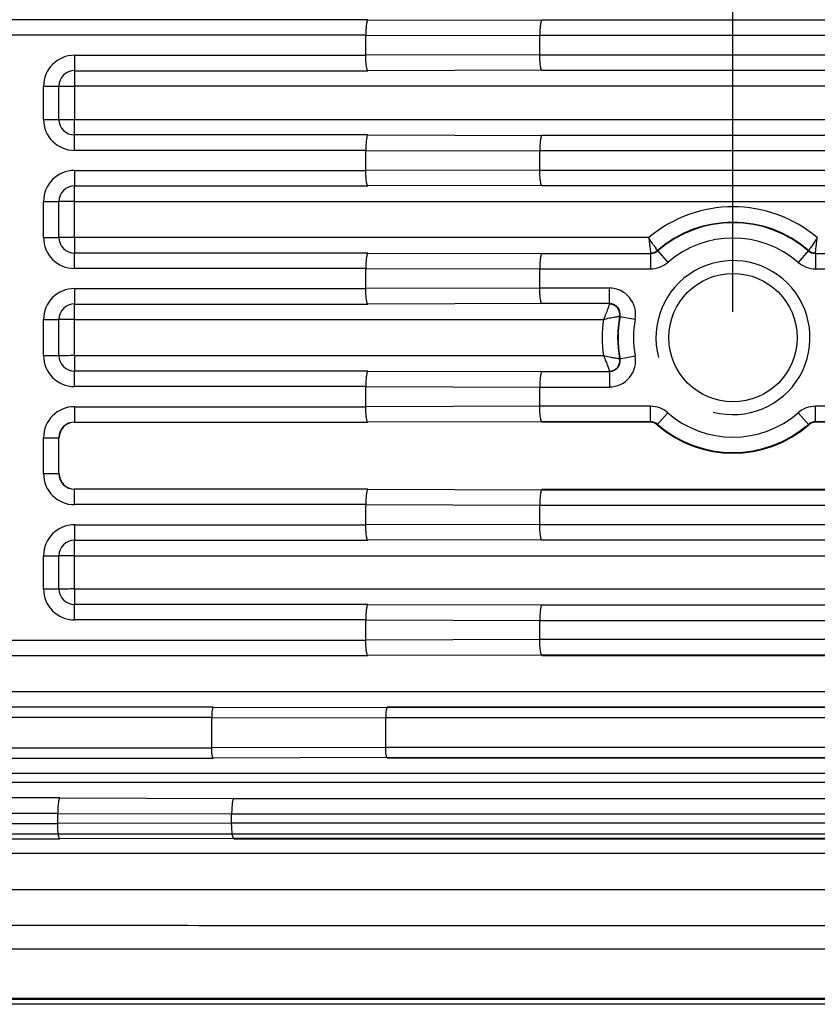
# Model space of a CAD drawing. Header units: millimetres. Extents: x 53 to 279, y 85 to 259.
# Tile 6 of 14: x 173 to 188, y 85 to 104. Entities that reach past the tile are written whole.
import ezdxf
from ezdxf.enums import TextEntityAlignment as Align

# ---------------------------------------------------------------- set-up
doc = ezdxf.new("R2010")
doc.units = ezdxf.units.MM
doc.header["$LTSCALE"] = 23.1
doc.layers.get('0').update_dxf_attribs({"linetype": 'CONTINUOUS'})
for name, color, linetype in [('00_COMPONENTS', 7, 'CONTINUOUS'), ('20_ALL_FEATURES', 7, 'CONTINUOUS'), ('51__DRAFT_DIMS', 7, 'CONTINUOUS')]:
    doc.layers.add(name, color=color, linetype=linetype)
doc.styles.get("Standard").update_dxf_attribs({"font": 'simfang.ttf'})
doc.dimstyles.new('DIMSTYLE_3', dxfattribs={"dimtxt": 3, "dimasz": 3, "dimexe": 2.5, "dimexo": 0.5, "dimgap": 0.75, "dimtad": 1, "dimdsep": 46, "dimtxsty": 'STANDARD', "dimblk": '_FILLED', "dimblk1": '_FILLED', "dimblk2": '_FILLED', "dimcen": 0.09, "dimclrt": 3, "dimazin": 2, "dimtp": 0.3, "dimtm": 0.3, "dimtfac": 1, "dimtofl": 0, "dimtmove": 0, "dimatfit": 3, "dimldrblk": '_FILLED', "dimfxl": 1, "dimtolj": 1, "dimarcsym": 0})

# ---------------------------------------------------------------- blocks, each defined once
blk = doc.blocks.new('_FILLED')
at = {"color": 0, "linetype": 'ByBlock'}
blk.add_solid([(0, 0), (-1, 0.1667), (-1, -0.1667)], dxfattribs=at)
blk = doc.blocks.new('*D8')
at = {"layer": '51__DRAFT_DIMS', "color": 4}
for p, q in [((141.485, 98.377), (141.485, 119.757)), ((186.485, 98.377), (186.485, 119.757)), ((141.485, 117.257), (163.985, 117.257)), ((186.485, 117.257), (163.985, 117.257))]:
    blk.add_line(p, q, dxfattribs=at)
at = {"layer": '51__DRAFT_DIMS', "color": 4, "xscale": 3, "yscale": 3, "zscale": 3, "rotation": 180}
blk.add_blockref('_FILLED', (141.485, 117.257), dxfattribs=at)
at = {"layer": '51__DRAFT_DIMS', "color": 4, "xscale": 3, "yscale": 3, "zscale": 3}
blk.add_blockref('_FILLED', (186.485, 117.257), dxfattribs=at)
at = {"layer": '51__DRAFT_DIMS', "color": 3}
blk.add_text('45', height=3, dxfattribs=at).set_placement((163.985, 118.007), align=Align.CENTER)

msp = doc.modelspace()

# ---------------------------------------------------------------- linework, layer by layer
at = {"layer": '00_COMPONENTS'}
for p, q in [((179.375, 104.068), (148.6, 104.068)), ((179.375, 104.068), (182.764, 104.059)), ((197.195, 104.059), (182.764, 104.059)), ((179.332, 103.768), (148.643, 103.768)), ((179.332, 103.768), (182.721, 103.759)), ((179.332, 103.375), (179.332, 103.768)), ((197.195, 103.759), (182.721, 103.759)), ((182.721, 103.384), (182.721, 103.759)), ((173.66, 103.375), (179.332, 103.375)), ((173.66, 103.375), (173.66, 103.075)), ((182.721, 103.384), (179.332, 103.375)), ((182.721, 103.384), (197.195, 103.384)), ((173.66, 103.075), (179.375, 103.075)), ((173.66, 103.074), (173.66, 102.774)), ((182.764, 103.084), (179.375, 103.075)), ((182.764, 103.084), (197.195, 103.084)), ((173.057, 102.772), (173.357, 102.772)), ((173.057, 102.128), (173.057, 102.772)), ((173.357, 102.128), (173.357, 102.772)), ((198.109, 102.774), (173.658, 102.774)), ((173.658, 102.774), (173.658, 102.125)), ((173.057, 102.128), (173.357, 102.128)), ((173.358, 102.128), (173.658, 102.128)), ((173.658, 102.125), (198.109, 102.125)), ((179.375, 101.824), (173.66, 101.824)), ((173.66, 101.524), (173.66, 101.824)), ((179.375, 101.824), (182.764, 101.815)), ((197.195, 101.815), (182.764, 101.815)), ((179.332, 101.524), (173.66, 101.524)), ((179.332, 101.524), (182.721, 101.515)), ((179.332, 101.131), (179.332, 101.524)), ((197.195, 101.515), (182.721, 101.515)), ((182.721, 101.14), (182.721, 101.515)), ((173.66, 101.131), (179.332, 101.131)), ((173.66, 101.131), (173.66, 100.831)), ((182.721, 101.14), (179.332, 101.131)), ((182.721, 101.14), (197.195, 101.14)), ((173.66, 100.831), (179.375, 100.831)), ((182.764, 100.84), (179.375, 100.831)), ((182.764, 100.84), (197.195, 100.84)), ((173.057, 100.528), (173.357, 100.528)), ((173.057, 99.828), (173.057, 100.528)), ((173.357, 99.828), (173.357, 100.528)), ((173.658, 100.528), (173.358, 100.528)), ((173.658, 100.53), (198.11, 100.53)), ((173.658, 99.825), (173.658, 100.53)), ((173.057, 99.828), (173.357, 99.828)), ((184.843, 99.825), (173.658, 99.825)), ((173.66, 99.825), (173.66, 99.525)), ((179.375, 99.524), (173.66, 99.524)), ((173.66, 99.224), (173.66, 99.524)), ((179.375, 99.524), (182.764, 99.515)), ((185.012, 99.575), (185.215, 99.341)), ((187.958, 99.575), (187.755, 99.341)), ((187.959, 99.575), (187.958, 99.575)), ((182.764, 99.515), (184.879, 99.515)), ((184.879, 99.515), (184.879, 99.215)), ((188.091, 99.515), (197.195, 99.515)), ((188.091, 99.515), (188.091, 99.215)), ((179.332, 99.224), (173.66, 99.224)), ((179.332, 99.224), (182.721, 99.215)), ((179.332, 98.831), (179.332, 99.224)), ((182.721, 99.215), (184.879, 99.215)), ((182.721, 98.84), (182.721, 99.215)), ((188.091, 99.215), (197.195, 99.215)), ((173.66, 98.831), (179.332, 98.831)), ((173.66, 98.831), (173.66, 98.531)), ((182.721, 98.84), (179.332, 98.831)), ((184.077, 98.84), (182.721, 98.84)), ((184.077, 98.54), (184.077, 98.84)), ((173.66, 98.531), (179.375, 98.531)), ((182.764, 98.54), (179.375, 98.531)), ((184.077, 98.54), (182.764, 98.54)), ((173.057, 98.228), (173.357, 98.228)), ((173.057, 97.528), (173.057, 98.228)), ((173.357, 97.528), (173.357, 98.228)), ((173.658, 98.228), (173.358, 98.228)), ((173.658, 98.23), (183.962, 98.23)), ((173.658, 97.525), (173.658, 98.23)), ((184.276, 98.29), (184.58, 98.234)), ((173.057, 97.528), (173.357, 97.528)), ((183.963, 97.525), (173.658, 97.525)), ((173.66, 97.525), (173.66, 97.225)), ((184.276, 97.465), (184.58, 97.522)), ((179.375, 97.224), (173.66, 97.224)), ((173.66, 96.924), (173.66, 97.224)), ((179.375, 97.224), (182.764, 97.215)), ((182.764, 97.215), (184.077, 97.215)), ((184.077, 97.215), (184.077, 96.915)), ((179.332, 96.924), (173.66, 96.924)), ((179.332, 96.924), (182.721, 96.915)), ((179.332, 96.531), (179.332, 96.924)), ((182.721, 96.915), (184.077, 96.915)), ((182.721, 96.54), (182.721, 96.915)), ((173.66, 96.531), (179.332, 96.531)), ((173.66, 96.531), (173.66, 96.231)), ((182.721, 96.54), (179.332, 96.531)), ((184.879, 96.54), (182.721, 96.54)), ((184.879, 96.24), (184.879, 96.54)), ((197.195, 96.54), (188.092, 96.54)), ((188.092, 96.24), (188.092, 96.54)), ((185.01, 96.179), (185.215, 96.414)), ((187.756, 96.414), (187.96, 96.179)), ((173.66, 96.231), (179.375, 96.231)), ((182.764, 96.24), (179.375, 96.231)), ((184.879, 96.24), (182.764, 96.24)), ((184.879, 96.228), (182.764, 96.228)), ((197.195, 96.24), (188.092, 96.24)), ((198.109, 96.228), (188.092, 96.228)), ((173.057, 95.928), (173.357, 95.928)), ((173.057, 95.228), (173.057, 95.928)), ((173.357, 95.228), (173.357, 95.928)), ((173.057, 95.228), (173.357, 95.228)), ((179.375, 94.924), (173.66, 94.924)), ((173.66, 94.624), (173.66, 94.924)), ((179.375, 94.924), (182.764, 94.915)), ((182.764, 94.928), (198.11, 94.928)), ((182.764, 94.915), (197.195, 94.915)), ((179.332, 94.624), (173.66, 94.624)), ((179.332, 94.624), (182.721, 94.615)), ((179.332, 94.231), (179.332, 94.624)), ((182.721, 94.615), (197.195, 94.615)), ((182.721, 94.24), (182.721, 94.615)), ((173.66, 94.231), (179.332, 94.231)), ((173.66, 94.231), (173.66, 93.931)), ((182.721, 94.24), (179.332, 94.231)), ((182.721, 94.24), (197.195, 94.24)), ((173.66, 93.931), (179.375, 93.931)), ((182.764, 93.94), (179.375, 93.931)), ((182.764, 93.94), (197.195, 93.94)), ((173.057, 93.628), (173.357, 93.628)), ((173.057, 92.983), (173.057, 93.628)), ((173.357, 92.983), (173.357, 93.628)), ((173.658, 93.628), (173.358, 93.628)), ((173.658, 93.63), (198.109, 93.63)), ((173.658, 92.981), (173.658, 93.63)), ((173.057, 92.983), (173.357, 92.983)), ((198.109, 92.981), (173.658, 92.981)), ((173.66, 92.981), (173.66, 92.681)), ((179.375, 92.68), (173.66, 92.68)), ((173.66, 92.38), (173.66, 92.68)), ((179.375, 92.68), (182.764, 92.671)), ((182.764, 92.671), (197.195, 92.671)), ((179.332, 92.38), (173.66, 92.38)), ((179.332, 92.38), (182.721, 92.371)), ((179.332, 91.987), (179.332, 92.38)), ((182.721, 92.371), (197.195, 92.371)), ((182.721, 91.996), (182.721, 92.371)), ((148.643, 91.987), (179.332, 91.987)), ((182.721, 91.996), (179.332, 91.987)), ((197.195, 91.995), (182.721, 91.995)), ((148.6, 91.687), (179.375, 91.687)), ((182.764, 91.695), (179.375, 91.687)), ((197.195, 91.695), (182.764, 91.695)), ((198.107, 91.683), (182.764, 91.683)), ((197.875, 90.981), (130.101, 90.983)), ((176.36, 90.68), (151.614, 90.681)), ((176.36, 90.68), (179.749, 90.671)), ((197.949, 90.681), (179.749, 90.682)), ((196.411, 90.671), (179.749, 90.671)), ((176.332, 90.48), (151.643, 90.481)), ((176.332, 90.48), (179.721, 90.471)), ((176.332, 89.888), (176.332, 90.48)), ((196.411, 90.471), (179.721, 90.471)), ((179.721, 89.897), (179.721, 90.471)), ((151.643, 89.889), (176.332, 89.888)), ((179.721, 89.897), (176.332, 89.888)), ((195.608, 89.896), (179.721, 89.897)), ((151.614, 89.689), (176.36, 89.688)), ((179.749, 89.697), (176.36, 89.688)), ((195.608, 89.696), (179.749, 89.697)), ((196.313, 89.686), (179.749, 89.686)), ((195.029, 89.386), (132.947, 89.388)), ((194.653, 89.212), (133.322, 89.214)), ((173.375, 88.912), (154.6, 88.912)), ((173.375, 88.912), (176.763, 88.903)), ((176.763, 88.903), (192.827, 88.903)), ((173.332, 88.612), (154.643, 88.612)), ((173.332, 88.612), (176.72, 88.603)), ((173.332, 88.415), (173.332, 88.612)), ((176.72, 88.603), (192.827, 88.603)), ((176.72, 88.424), (176.72, 88.603)), ((154.643, 88.415), (173.332, 88.415)), ((176.72, 88.424), (173.332, 88.415)), ((192.422, 88.424), (176.72, 88.424)), ((154.6, 88.115), (173.375, 88.115)), ((176.763, 88.124), (173.375, 88.115)), ((192.422, 88.124), (176.763, 88.124)), ((191.87, 88.112), (176.763, 88.111)), ((189.737, 87.832), (138.24, 87.832)), ((138.239, 87.132), (189.739, 87.132)), ((137.406, 85.976), (190.564, 85.976)), ((166.97, 85.016), (197.491, 85.016)), ((168.028, 84.994), (197.493, 84.994)), ((200.038, 84.893), (127.933, 84.893))]:
    msp.add_line(p, q, dxfattribs=at)
msp.add_circle((186.485, 97.877), 1.25, dxfattribs=at)
for centre, radius, start, end in [((173.66, 102.772), 0.604, 90, 180), ((173.66, 102.772), 0.304, 90, 180), ((173.66, 102.128), 0.604, 180, 270), ((173.66, 102.128), 0.304, 180, 270), ((173.66, 100.528), 0.604, 90, 180), ((173.66, 100.528), 0.304, 90, 180), ((186.485, 97.877), 2.547, 49.864, 130.1319), ((186.485, 97.877), 2.247, 49.0398, 130.9602), ((186.485, 97.877), 2.238, 49.0398, 130.9602), ((173.66, 99.828), 0.604, 180, 270), ((173.66, 99.828), 0.304, 180, 270), ((186.485, 97.877), 1.938, 49.0398, 130.9602), ((184.879, 99.728), 0.203, 270, 310.9602), ((184.879, 99.728), 0.212, 270, 310.9602), ((189.272, 102.633), 5.245, 214.0269, 214.619), ((189.466, 102.767), 5.48, 214.6189, 215.0784), ((188.091, 99.728), 0.212, 229.0398, 270), ((188.091, 99.728), 0.203, 229.0398, 270), ((184.879, 99.728), 0.512, 270, 310.9602), ((186.485, 97.877), 1.5, 255, 195), ((188.091, 99.728), 0.512, 229.0398, 270), ((173.66, 98.228), 0.604, 90, 180), ((184.077, 98.328), 0.512, 349.4125, 90), ((173.66, 98.228), 0.304, 90, 180), ((184.077, 98.328), 0.212, 349.4125, 90), ((184.077, 98.328), 0.203, 349.4125, 90), ((186.485, 97.877), 2.547, 172.0412, 187.9539), ((186.485, 97.877), 2.247, 169.4125, 190.5801), ((186.485, 97.877), 2.238, 169.4125, 190.5801), ((186.485, 97.877), 1.938, 169.4125, 190.5801), ((173.66, 97.528), 0.604, 180, 270), ((173.66, 97.528), 0.304, 180, 270), ((184.077, 97.428), 0.512, 270, 10.5801), ((184.077, 97.428), 0.212, 270, 10.5801), ((184.077, 97.428), 0.203, 270, 10.5801), ((173.66, 95.928), 0.604, 90, 180), ((184.879, 96.028), 0.512, 49.0288, 90), ((188.092, 96.028), 0.512, 90, 130.9712), ((186.485, 97.877), 1.938, 229.0288, 310.9712), ((173.66, 95.928), 0.304, 90, 180), ((173.66, 95.928), 0.3, 90, 180), ((184.879, 96.028), 0.212, 49.0288, 90), ((184.879, 96.028), 0.2, 49.0288, 90), ((186.485, 97.877), 2.25, 229.0288, 310.9712), ((186.485, 97.877), 2.238, 229.0288, 310.9712), ((188.092, 96.028), 0.212, 90, 130.9712), ((188.092, 96.028), 0.2, 90, 130.9712), ((173.66, 95.228), 0.604, 180, 270), ((173.66, 95.228), 0.304, 180, 270), ((173.66, 95.228), 0.3, 180, 270), ((173.66, 93.628), 0.604, 90, 180), ((173.66, 93.628), 0.304, 90, 180), ((173.66, 92.983), 0.604, 180, 270), ((173.66, 92.983), 0.304, 180, 270)]:
    msp.add_arc(centre, radius, start, end, dxfattribs=at)
for points, knots in [([(179.375, 104.068), (179.371, 104.068), (179.364, 104.06), (179.353, 104.031), (179.342, 103.969), (179.334, 103.877), (179.332, 103.806), (179.332, 103.768)], [0, 0, 0, 0, 0.033678, 0.095384, 0.310831, 0.62742, 1, 1, 1, 1]), ([(182.764, 104.059), (182.76, 104.059), (182.753, 104.051), (182.742, 104.022), (182.731, 103.961), (182.723, 103.869), (182.721, 103.798), (182.721, 103.759)], [0, 0, 0, 0, 0.03368, 0.095382, 0.310817, 0.627399, 1, 1, 1, 1]), ([(179.375, 103.075), (179.371, 103.075), (179.364, 103.084), (179.353, 103.113), (179.342, 103.174), (179.334, 103.266), (179.332, 103.337), (179.332, 103.375)], [0, 0, 0, 0, 0.03368, 0.095382, 0.310817, 0.627399, 1, 1, 1, 1]), ([(182.764, 103.084), (182.76, 103.084), (182.753, 103.092), (182.742, 103.122), (182.731, 103.183), (182.723, 103.275), (182.721, 103.346), (182.721, 103.384)], [0, 0, 0, 0, 0.033678, 0.095384, 0.310831, 0.62742, 1, 1, 1, 1]), ([(173.358, 102.772), (173.36, 102.772), (173.367, 102.774), (173.385, 102.774), (173.412, 102.774), (173.449, 102.774), (173.494, 102.774), (173.564, 102.774), (173.62, 102.772), (173.658, 102.772)], [0, 0, 0, 0, 0.020948, 0.078943, 0.171916, 0.296215, 0.447291, 0.619478, 1, 1, 1, 1]), ([(173.66, 101.825), (173.66, 101.827), (173.658, 101.835), (173.658, 101.852), (173.658, 101.88), (173.658, 101.916), (173.657, 101.961), (173.658, 102.032), (173.66, 102.087), (173.66, 102.125)], [0, 0, 0, 0, 0.020958, 0.07896, 0.171931, 0.296228, 0.447302, 0.619486, 1, 1, 1, 1]), ([(179.375, 101.824), (179.371, 101.824), (179.364, 101.816), (179.353, 101.786), (179.342, 101.725), (179.334, 101.633), (179.332, 101.562), (179.332, 101.524)], [0, 0, 0, 0, 0.033678, 0.095384, 0.310831, 0.62742, 1, 1, 1, 1]), ([(182.764, 101.815), (182.76, 101.815), (182.753, 101.807), (182.742, 101.778), (182.731, 101.717), (182.723, 101.625), (182.721, 101.554), (182.721, 101.515)], [0, 0, 0, 0, 0.03368, 0.095382, 0.310817, 0.627399, 1, 1, 1, 1]), ([(179.375, 100.831), (179.371, 100.831), (179.364, 100.84), (179.353, 100.869), (179.342, 100.93), (179.334, 101.022), (179.332, 101.093), (179.332, 101.131)], [0, 0, 0, 0, 0.03368, 0.095382, 0.310817, 0.627399, 1, 1, 1, 1]), ([(182.764, 100.84), (182.76, 100.84), (182.753, 100.848), (182.742, 100.878), (182.731, 100.939), (182.723, 101.031), (182.721, 101.102), (182.721, 101.14)], [0, 0, 0, 0, 0.033678, 0.095384, 0.310831, 0.62742, 1, 1, 1, 1]), ([(173.66, 100.53), (173.66, 100.568), (173.658, 100.624), (173.658, 100.694), (173.658, 100.739), (173.658, 100.776), (173.658, 100.803), (173.658, 100.82), (173.66, 100.828), (173.66, 100.83)], [0, 0, 0, 0, 0.380558, 0.552762, 0.703847, 0.828155, 0.921138, 0.979102, 1, 1, 1, 1]), ([(173.658, 99.828), (173.62, 99.828), (173.564, 99.825), (173.494, 99.825), (173.449, 99.825), (173.412, 99.825), (173.385, 99.825), (173.367, 99.826), (173.36, 99.828), (173.358, 99.828)], [0, 0, 0, 0, 0.380518, 0.552702, 0.703778, 0.828075, 0.921047, 0.979046, 1, 1, 1, 1]), ([(184.925, 99.699), (184.919, 99.708), (184.891, 99.75), (184.863, 99.792), (184.843, 99.825)], [0, 0, 0, 0, 0.234886, 1, 1, 1, 1]), ([(184.843, 99.825), (184.849, 99.787), (184.858, 99.717), (184.869, 99.625), (184.875, 99.563), (184.879, 99.533), (184.879, 99.525)], [0, 0, 0, 0, 0.379637, 0.702996, 0.921034, 1, 1, 1, 1]), ([(188.127, 99.825), (188.114, 99.805), (188.07, 99.735), (188.023, 99.666), (187.989, 99.618)], [0, 0, 0, 0, 0.290491, 1, 1, 1, 1]), ([(188.091, 99.525), (188.091, 99.533), (188.096, 99.563), (188.101, 99.625), (188.113, 99.717), (188.122, 99.787), (188.127, 99.825)], [0, 0, 0, 0, 0.078966, 0.297004, 0.620363, 1, 1, 1, 1]), ([(179.375, 99.524), (179.371, 99.524), (179.364, 99.516), (179.353, 99.486), (179.342, 99.425), (179.334, 99.333), (179.332, 99.262), (179.332, 99.224)], [0, 0, 0, 0, 0.033678, 0.095384, 0.310831, 0.62742, 1, 1, 1, 1]), ([(185.012, 99.575), (185.009, 99.578), (184.999, 99.593), (184.989, 99.607), (184.981, 99.618)], [0, 0, 0, 0, 0.263076, 1, 1, 1, 1]), ([(187.989, 99.618), (187.985, 99.612), (187.975, 99.598), (187.965, 99.584), (187.959, 99.575)], [0, 0, 0, 0, 0.384944, 1, 1, 1, 1]), ([(182.764, 99.515), (182.76, 99.515), (182.753, 99.507), (182.742, 99.478), (182.731, 99.417), (182.723, 99.325), (182.721, 99.254), (182.721, 99.215)], [0, 0, 0, 0, 0.033678, 0.095381, 0.310832, 0.627413, 1, 1, 1, 1]), ([(179.375, 98.531), (179.371, 98.531), (179.364, 98.54), (179.353, 98.569), (179.342, 98.63), (179.334, 98.722), (179.332, 98.793), (179.332, 98.831)], [0, 0, 0, 0, 0.03368, 0.095382, 0.310817, 0.627399, 1, 1, 1, 1]), ([(182.764, 98.54), (182.76, 98.54), (182.753, 98.548), (182.742, 98.578), (182.731, 98.639), (182.723, 98.731), (182.721, 98.802), (182.721, 98.84)], [0, 0, 0, 0, 0.033678, 0.095384, 0.310831, 0.62742, 1, 1, 1, 1]), ([(173.66, 98.23), (173.66, 98.268), (173.658, 98.324), (173.658, 98.394), (173.658, 98.439), (173.658, 98.476), (173.658, 98.503), (173.658, 98.52), (173.66, 98.528), (173.66, 98.53)], [0, 0, 0, 0, 0.380558, 0.552762, 0.703847, 0.828155, 0.921138, 0.979102, 1, 1, 1, 1]), ([(184.077, 98.53), (184.077, 98.528), (184.073, 98.52), (184.068, 98.501), (184.058, 98.473), (184.044, 98.434), (184.028, 98.389), (184.001, 98.32), (183.979, 98.266), (183.962, 98.23)], [0, 0, 0, 0, 0.021656, 0.082296, 0.178772, 0.306244, 0.458601, 0.62925, 1, 1, 1, 1]), ([(183.962, 98.23), (184, 98.242), (184.057, 98.255), (184.129, 98.27), (184.177, 98.278), (184.216, 98.283), (184.246, 98.288), (184.265, 98.289), (184.274, 98.291), (184.276, 98.29)], [0, 0, 0, 0, 0.371582, 0.542501, 0.694856, 0.822081, 0.918222, 0.978503, 1, 1, 1, 1]), ([(173.658, 97.528), (173.62, 97.528), (173.564, 97.525), (173.494, 97.525), (173.449, 97.525), (173.412, 97.525), (173.385, 97.525), (173.367, 97.526), (173.36, 97.528), (173.358, 97.528)], [0, 0, 0, 0, 0.380518, 0.552702, 0.703778, 0.828075, 0.921047, 0.979046, 1, 1, 1, 1]), ([(184.276, 97.465), (184.274, 97.464), (184.265, 97.467), (184.246, 97.467), (184.216, 97.472), (184.177, 97.477), (184.129, 97.486), (184.056, 97.5), (184, 97.514), (183.962, 97.525)], [0, 0, 0, 0, 0.021496, 0.081777, 0.177917, 0.305141, 0.457496, 0.628416, 1, 1, 1, 1]), ([(183.962, 97.525), (183.979, 97.489), (184.001, 97.435), (184.028, 97.366), (184.044, 97.321), (184.058, 97.283), (184.068, 97.254), (184.073, 97.236), (184.077, 97.227), (184.077, 97.225)], [0, 0, 0, 0, 0.370752, 0.541402, 0.693759, 0.82123, 0.917705, 0.978345, 1, 1, 1, 1]), ([(179.375, 97.224), (179.371, 97.224), (179.364, 97.216), (179.353, 97.186), (179.342, 97.125), (179.334, 97.033), (179.332, 96.962), (179.332, 96.924)], [0, 0, 0, 0, 0.033678, 0.095384, 0.310831, 0.62742, 1, 1, 1, 1]), ([(182.764, 97.215), (182.76, 97.215), (182.753, 97.207), (182.742, 97.178), (182.731, 97.117), (182.723, 97.025), (182.721, 96.954), (182.721, 96.915)], [0, 0, 0, 0, 0.033678, 0.095381, 0.310832, 0.627413, 1, 1, 1, 1]), ([(179.375, 96.231), (179.371, 96.231), (179.364, 96.24), (179.353, 96.269), (179.342, 96.33), (179.334, 96.422), (179.332, 96.493), (179.332, 96.531)], [0, 0, 0, 0, 0.03368, 0.095382, 0.310817, 0.627399, 1, 1, 1, 1]), ([(182.764, 96.24), (182.76, 96.24), (182.753, 96.248), (182.742, 96.278), (182.731, 96.339), (182.723, 96.431), (182.721, 96.502), (182.721, 96.54)], [0, 0, 0, 0, 0.033678, 0.095384, 0.310831, 0.62742, 1, 1, 1, 1]), ([(179.375, 94.924), (179.371, 94.924), (179.364, 94.916), (179.353, 94.886), (179.342, 94.825), (179.334, 94.733), (179.332, 94.662), (179.332, 94.624)], [0, 0, 0, 0, 0.033678, 0.095384, 0.310831, 0.62742, 1, 1, 1, 1]), ([(182.764, 94.915), (182.76, 94.915), (182.753, 94.907), (182.742, 94.878), (182.731, 94.817), (182.723, 94.725), (182.721, 94.654), (182.721, 94.615)], [0, 0, 0, 0, 0.033678, 0.095381, 0.310832, 0.627413, 1, 1, 1, 1]), ([(179.375, 93.931), (179.371, 93.931), (179.364, 93.94), (179.353, 93.969), (179.342, 94.03), (179.334, 94.122), (179.332, 94.193), (179.332, 94.231)], [0, 0, 0, 0, 0.03368, 0.095382, 0.310817, 0.627399, 1, 1, 1, 1]), ([(182.764, 93.94), (182.76, 93.94), (182.753, 93.948), (182.742, 93.978), (182.731, 94.039), (182.723, 94.131), (182.721, 94.202), (182.721, 94.24)], [0, 0, 0, 0, 0.033678, 0.095384, 0.310831, 0.62742, 1, 1, 1, 1]), ([(173.66, 93.63), (173.66, 93.668), (173.658, 93.724), (173.658, 93.794), (173.658, 93.839), (173.658, 93.876), (173.658, 93.903), (173.658, 93.92), (173.66, 93.928), (173.66, 93.93)], [0, 0, 0, 0, 0.380558, 0.552762, 0.703847, 0.828155, 0.921138, 0.979102, 1, 1, 1, 1]), ([(173.658, 92.983), (173.62, 92.983), (173.564, 92.981), (173.494, 92.981), (173.449, 92.981), (173.412, 92.981), (173.385, 92.981), (173.367, 92.981), (173.36, 92.983), (173.358, 92.983)], [0, 0, 0, 0, 0.380518, 0.552702, 0.703778, 0.828075, 0.921047, 0.979046, 1, 1, 1, 1]), ([(179.375, 92.68), (179.371, 92.679), (179.364, 92.671), (179.353, 92.642), (179.342, 92.581), (179.334, 92.489), (179.332, 92.418), (179.332, 92.38)], [0, 0, 0, 0, 0.033678, 0.095384, 0.310831, 0.62742, 1, 1, 1, 1]), ([(182.764, 92.671), (182.76, 92.671), (182.753, 92.662), (182.742, 92.633), (182.731, 92.572), (182.723, 92.48), (182.721, 92.409), (182.721, 92.371)], [0, 0, 0, 0, 0.033678, 0.095381, 0.310832, 0.627413, 1, 1, 1, 1]), ([(179.375, 91.687), (179.371, 91.687), (179.364, 91.695), (179.353, 91.724), (179.342, 91.785), (179.334, 91.878), (179.332, 91.948), (179.332, 91.987)], [0, 0, 0, 0, 0.03368, 0.095382, 0.310817, 0.627399, 1, 1, 1, 1]), ([(182.764, 91.695), (182.76, 91.696), (182.753, 91.704), (182.742, 91.733), (182.731, 91.794), (182.723, 91.886), (182.721, 91.957), (182.721, 91.996)], [0, 0, 0, 0, 0.033678, 0.095384, 0.310831, 0.62742, 1, 1, 1, 1]), ([(176.36, 90.68), (176.358, 90.68), (176.353, 90.674), (176.346, 90.655), (176.338, 90.614), (176.333, 90.553), (176.332, 90.505), (176.332, 90.48)], [0, 0, 0, 0, 0.033675, 0.095383, 0.310867, 0.627442, 1, 1, 1, 1]), ([(179.749, 90.671), (179.747, 90.671), (179.742, 90.665), (179.735, 90.646), (179.727, 90.605), (179.722, 90.544), (179.721, 90.497), (179.721, 90.471)], [0, 0, 0, 0, 0.033677, 0.095381, 0.310852, 0.627422, 1, 1, 1, 1]), ([(176.36, 89.688), (176.358, 89.688), (176.353, 89.694), (176.346, 89.713), (176.338, 89.754), (176.333, 89.815), (176.332, 89.863), (176.332, 89.888)], [0, 0, 0, 0, 0.033677, 0.095381, 0.310852, 0.627422, 1, 1, 1, 1]), ([(179.749, 89.697), (179.747, 89.697), (179.742, 89.702), (179.735, 89.722), (179.727, 89.763), (179.722, 89.824), (179.721, 89.871), (179.721, 89.897)], [0, 0, 0, 0, 0.033677, 0.095384, 0.310851, 0.627434, 1, 1, 1, 1]), ([(173.375, 88.912), (173.371, 88.912), (173.364, 88.903), (173.353, 88.874), (173.342, 88.813), (173.334, 88.721), (173.332, 88.65), (173.332, 88.612)], [0, 0, 0, 0, 0.033678, 0.095384, 0.310831, 0.627421, 1, 1, 1, 1]), ([(176.763, 88.903), (176.76, 88.903), (176.752, 88.894), (176.741, 88.865), (176.73, 88.804), (176.722, 88.712), (176.72, 88.641), (176.72, 88.603)], [0, 0, 0, 0, 0.033678, 0.095381, 0.310832, 0.627413, 1, 1, 1, 1]), ([(173.375, 88.115), (173.371, 88.115), (173.364, 88.123), (173.353, 88.152), (173.342, 88.214), (173.334, 88.306), (173.332, 88.377), (173.332, 88.415)], [0, 0, 0, 0, 0.03368, 0.095382, 0.310817, 0.627399, 1, 1, 1, 1]), ([(176.763, 88.124), (176.76, 88.124), (176.752, 88.132), (176.741, 88.161), (176.73, 88.222), (176.722, 88.315), (176.72, 88.385), (176.72, 88.424)], [0, 0, 0, 0, 0.033678, 0.095384, 0.310831, 0.627421, 1, 1, 1, 1]), ([(137.102, 86.462), (137.376, 86.433), (137.931, 86.431), (138.759, 86.432), (139.588, 86.432), (140.417, 86.432), (141.247, 86.431), (142.352, 86.431), (143.734, 86.432), (145.393, 86.432), (147.051, 86.432), (148.709, 86.432), (150.92, 86.432), (153.684, 86.431), (157.001, 86.431), (160.318, 86.431), (163.635, 86.432), (166.951, 86.432), (171.374, 86.432), (176.902, 86.431), (183.535, 86.431), (187.957, 86.431), (190.168, 86.431)], [0, 0, 0, 0, 0.015616, 0.031244, 0.046868, 0.062492, 0.078116, 0.093741, 0.124992, 0.156243, 0.187493, 0.218744, 0.249994, 0.312495, 0.374995, 0.437495, 0.499995, 0.562496, 0.624997, 0.749999, 0.875, 1, 1, 1, 1])]:
    msp.add_open_spline(points, degree=3, knots=knots, dxfattribs=at)
at = {"layer": '20_ALL_FEATURES'}
msp.add_line((133.371, 88.212), (194.599, 88.212), dxfattribs=at)

# ---------------------------------------------------------------- dimensions: what is measured, and where the dimension line sits
at = {"layer": '51__DRAFT_DIMS', "color": 4}
dim = msp.add_linear_dim(base=(186.485, 117.257), p1=(141.485, 97.877), p2=(186.485, 97.877), dimstyle='DIMSTYLE_3', dxfattribs=at)
dim.commit()
dim.dimension.update_dxf_attribs({"geometry": '*D8', "text_midpoint": (163.894, 117.257), "dimtype": 160})

doc.saveas('drawing.dxf')
